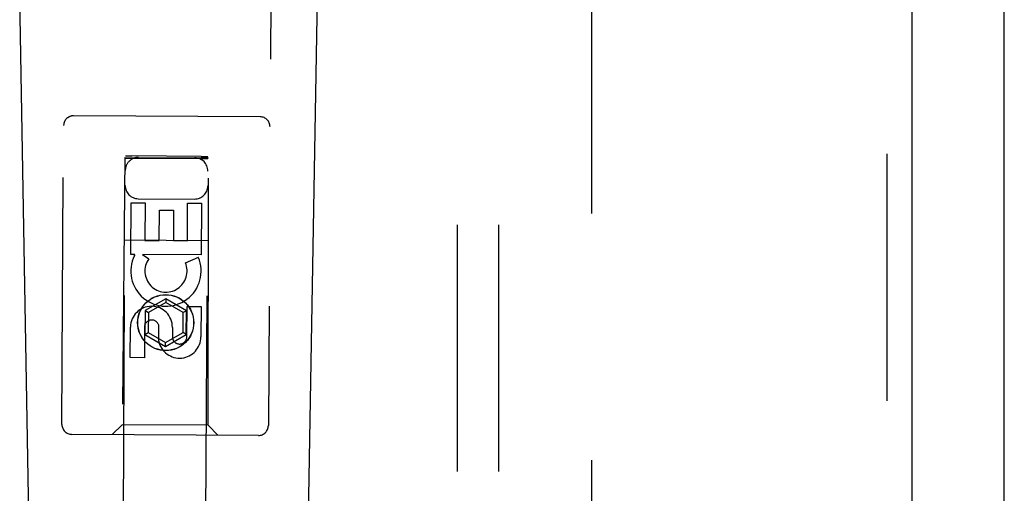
# Model space of a CAD drawing. Header units: inches. Extents: x 0 to 136, y 0 to 88.
# Tile 8 of 14: x 55.8 to 58.78, y 42.63 to 44.06. Entities that reach past the tile are written whole.
import ezdxf

# ---------------------------------------------------------------- set-up
doc = ezdxf.new("R2010")
doc.units = ezdxf.units.IN
doc.header["$LTSCALE"] = 7.48
doc.header["$MEASUREMENT"] = 0
doc.linetypes.add('HIDDEN', pattern=[0.2, 0.1, -0.1])
doc.layers.get('0').update_dxf_attribs({"linetype": 'CONTINUOUS'})
for name, color, linetype in [('DEFAULT_2', 8, 'HIDDEN'), ('DOOR_ASSEMBLY', 7, 'CONTINUOUS'), ('SUBPANEL', 7, 'CONTINUOUS')]:
    doc.layers.add(name, color=color, linetype=linetype)

msp = doc.modelspace()

# ---------------------------------------------------------------- linework, layer by layer
at = {"color": 3, "linetype": 'Continuous'}
msp.add_line((58.7815, 27.5057), (58.7815, 63.3557), dxfattribs=at)
at = {"layer": 'DEFAULT_2', "color": 8, "linetype": 'HIDDEN'}
msp.add_line((57.5315, 62.1777), (57.5315, 28.6837), dxfattribs=at)
at = {"layer": 'DOOR_ASSEMBLY', "color": 8, "linetype": 'HIDDEN'}
for p, q in [((58.426, 63.1057), (58.426, 27.7557)), ((55.9281, 42.8385), (55.9385, 44.6959)), ((56.5635, 44.6924), (56.5531, 42.835)), ((56.5283, 43.7701), (55.9633, 43.7733)), ((56.0385, 29.0176), (56.1201, 43.6515)), ((56.1186, 43.6474), (56.1106, 42.8374)), ((56.1186, 43.6474), (56.3716, 43.646)), ((56.1223, 43.6516), (56.124, 43.6516)), ((56.124, 43.6516), (56.1272, 43.6516)), ((56.1272, 43.6516), (56.1325, 43.6516)), ((56.3501, 43.6504), (56.1401, 43.6516)), ((56.2885, 29.0162), (56.3701, 43.6501)), ((56.3501, 43.6504), (56.3563, 43.6504)), ((56.3563, 43.6504), (56.3619, 43.6503)), ((56.3619, 43.6503), (56.3653, 43.6503)), ((56.3706, 42.836), (56.3716, 43.646)), ((56.1283, 43.6441), (56.1249, 43.6441)), ((56.1339, 43.644), (56.1283, 43.6441)), ((56.1401, 43.644), (56.1339, 43.644)), ((56.3517, 43.6428), (56.1401, 43.644)), ((56.3578, 43.6428), (56.3517, 43.6428)), ((56.3631, 43.6428), (56.3578, 43.6428)), ((56.3663, 43.6428), (56.3631, 43.6428)), ((56.3679, 43.6428), (56.3663, 43.6428)), ((56.1369, 43.3533), (56.1378, 43.5094)), ((56.1378, 43.5094), (56.1802, 43.5092)), ((56.1594, 43.5222), (56.3294, 43.5212)), ((56.1802, 43.5092), (56.1796, 43.3957)), ((56.3079, 43.395), (56.3086, 43.5085)), ((56.3086, 43.5085), (56.351, 43.5083)), ((56.351, 43.5083), (56.3501, 43.3521)), ((56.223, 43.3954), (56.2236, 43.4877)), ((56.2236, 43.4877), (56.266, 43.4874)), ((56.266, 43.4874), (56.2655, 43.3952)), ((56.1161, 43.3974), (56.3713, 43.396)), ((56.1796, 43.3957), (56.223, 43.3954)), ((56.2655, 43.3952), (56.3079, 43.395)), ((56.1492, 43.3532), (56.1369, 43.3533)), ((56.1474, 43.3497), (56.1492, 43.3532)), ((56.3501, 43.3521), (56.1725, 43.3531)), ((56.1725, 43.3531), (56.191, 43.34)), ((56.3019, 43.328), (56.3411, 43.3447)), ((56.2427, 43.2192), (56.18, 43.1835)), ((56.2427, 43.2076), (56.19, 43.1776)), ((56.305, 43.1828), (56.2427, 43.2192)), ((56.2427, 43.2192), (56.2427, 43.2076)), ((56.295, 43.177), (56.2427, 43.2076)), ((56.18, 43.1835), (56.1796, 43.1113)), ((56.18, 43.1835), (56.19, 43.1776)), ((56.19, 43.1776), (56.1897, 43.117)), ((56.2947, 43.1164), (56.295, 43.177)), ((56.305, 43.1828), (56.295, 43.177)), ((56.3046, 43.1106), (56.305, 43.1828)), ((56.3063, 43.1037), (56.3068, 43.1961)), ((56.3068, 43.1961), (56.3492, 43.1959)), ((56.3492, 43.1959), (56.3487, 43.1034)), ((56.1352, 43.0407), (56.1357, 43.1332)), ((56.1781, 43.1329), (56.1776, 43.0405)), ((56.1796, 43.1113), (56.1897, 43.117)), ((56.1796, 43.1113), (56.2419, 43.0749)), ((56.1897, 43.117), (56.242, 43.0864)), ((56.2214, 43.0903), (56.2216, 43.1366)), ((56.2419, 43.0749), (56.3046, 43.1106)), ((56.242, 43.0864), (56.2947, 43.1164)), ((56.2626, 43.1325), (56.2624, 43.1039)), ((56.3046, 43.1106), (56.2947, 43.1164)), ((56.2419, 43.0749), (56.242, 43.0864)), ((56.1776, 43.0405), (56.1352, 43.0407)), ((56.1106, 42.8374), (56.0804, 42.8076)), ((56.3706, 42.836), (56.1106, 42.8374)), ((56.3706, 42.836), (56.4004, 42.8058)), ((56.5229, 42.8051), (55.9579, 42.8083))]:
    msp.add_line(p, q, dxfattribs=at)
at = {"layer": 'DOOR_ASSEMBLY', "color": 3, "linetype": 'Continuous'}
msp.add_line((58.501, 63.1057), (58.501, 27.7557), dxfattribs=at)
at = {"layer": 'DOOR_ASSEMBLY', "color": 7, "linetype": 'Continuous'}
for p, q in [((55.8725, 39.9962), (55.8002, 44.1356)), ((56.6295, 39.9962), (56.7017, 44.1356))]:
    msp.add_line(p, q, dxfattribs=at)
at = {"layer": 'DOOR_ASSEMBLY', "color": 8, "linetype": 'HIDDEN'}
for points in [[(56.1201, 43.6515), (56.1202, 43.6515), (56.1204, 43.6515), (56.1207, 43.6515), (56.1211, 43.6515), (56.1217, 43.6516), (56.1223, 43.6516)], [(56.1325, 43.6516), (56.1386, 43.6516), (56.1401, 43.6516)], [(56.3653, 43.6503), (56.3672, 43.6502), (56.368, 43.6502), (56.3686, 43.6502), (56.3692, 43.6502), (56.3696, 43.6501), (56.3699, 43.6501), (56.3701, 43.6501), (56.3701, 43.6501)], [(56.1249, 43.6441), (56.1231, 43.6442), (56.1223, 43.6442), (56.1216, 43.6442), (56.1211, 43.6442), (56.1207, 43.6443), (56.1204, 43.6443), (56.1202, 43.6443), (56.1201, 43.6443)], [(56.3701, 43.6429), (56.37, 43.6429), (56.3699, 43.6429), (56.3695, 43.6429), (56.3691, 43.6429), (56.3686, 43.6428), (56.3679, 43.6428)]]:
    msp.add_lwpolyline(points, dxfattribs=at)
for radius in [0.085, 0.0845]:
    msp.add_circle((56.2423, 43.1467), radius, dxfattribs=at)
for centre, radius, start, end in [((55.9632, 43.7433), 0.03, 89.6802, 179.6802), ((56.5281, 43.7401), 0.03, 359.6802, 89.6802), ((56.1599, 43.6072), 0.04, 89.6802, 179.6802), ((56.3299, 43.6062), 0.04, 359.6802, 89.6802), ((56.1596, 43.5622), 0.04, 179.6802, 269.6802), ((56.3296, 43.5612), 0.04, 269.6802, 359.6802), ((56.2431, 43.303), 0.1065, 153.9439, 23.083), ((56.2431, 43.303), 0.0639, 144.5697, 23.0828), ((56.1991, 43.1328), 0.0635, 359.6802, 179.6802), ((56.2, 43.1328), 0.0219, 9.9872, 179.6802), ((56.2844, 43.1037), 0.0644, 191.9797, 359.7578), ((56.2844, 43.1038), 0.0219, 179.5814, 359.6802), ((55.9581, 42.8383), 0.03, 179.6802, 269.6802), ((56.5231, 42.8351), 0.03, 269.6802, 359.6802)]:
    msp.add_arc(centre, radius, start, end, dxfattribs=at)
at = {"layer": 'SUBPANEL', "color": 8, "linetype": 'HIDDEN'}
for p, q in [((57.1252, 59.8994), (57.1252, 30.9619)), ((57.2502, 59.8994), (57.2502, 30.9619))]:
    msp.add_line(p, q, dxfattribs=at)

doc.saveas('drawing.dxf')
